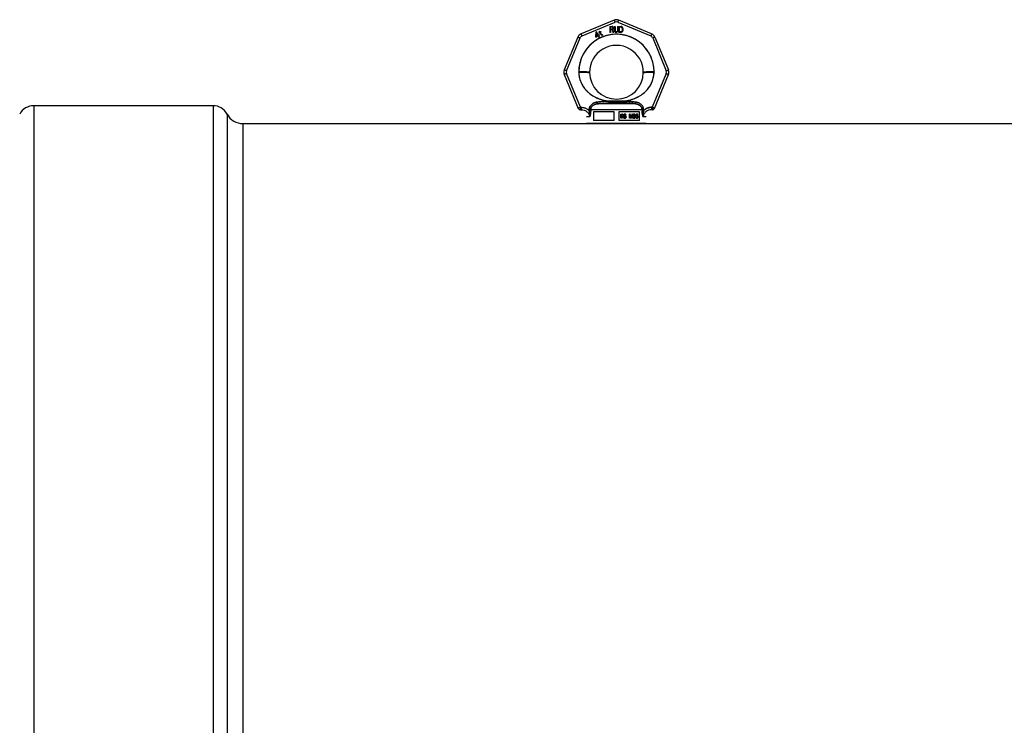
# Model space of a CAD drawing. Header units: millimetres. Extents: x 0 to 420, y 0 to 297.
# Tile 13 of 31: x 102 to 135, y 230 to 253. Entities that reach past the tile are written whole.
import ezdxf

# ---------------------------------------------------------------- set-up
doc = ezdxf.new("R2010")
doc.units = ezdxf.units.MM
doc.header["$LTSCALE"] = 23.1
doc.layers.get('0').update_dxf_attribs({"linetype": 'CONTINUOUS'})
doc.layers.add('001-M31079-X02', color=7, linetype='CONTINUOUS')
doc.layers.add('AXES_REF', color=7, linetype='CONTINUOUS')

msp = doc.modelspace()

# ---------------------------------------------------------------- linework, layer by layer
at = {"color": 7, "linetype": 'Continuous'}
msp.add_line((122.142, 249.785), (122.582, 249.785), dxfattribs=at)
at = {"layer": '001-M31079-X02', "color": 9, "linetype": 'Continuous'}
for p, q in [((122.285, 253.249), (121.183, 252.792)), ((121.213, 252.721), (122.316, 253.177)), ((122.407, 253.177), (123.51, 252.721)), ((123.54, 252.792), (122.438, 253.249)), ((121.075, 252.684), (120.618, 251.582)), ((120.692, 251.554), (121.149, 252.656)), ((123.575, 252.656), (124.031, 251.554)), ((123.648, 252.684), (124.105, 251.582)), ((120.618, 251.429), (121.087, 250.297)), ((121.16, 250.333), (120.692, 251.462)), ((121.102, 251.503), (121.102, 251.517)), ((124.031, 251.462), (123.563, 250.333)), ((123.622, 251.517), (123.621, 251.503)), ((123.636, 250.297), (124.105, 251.429)), ((121.718, 250.445), (121.71, 250.503)), ((123.005, 250.445), (121.718, 250.445)), ((122.1, 250.542), (122.105, 250.485)), ((122.1, 250.542), (122.105, 250.485)), ((122.619, 250.485), (122.623, 250.542)), ((122.623, 250.542), (122.619, 250.485)), ((123.013, 250.503), (123.005, 250.445)), ((123.005, 250.445), (123.013, 250.503)), ((121.16, 250.333), (121.16, 250.25)), ((121.187, 250.333), (121.16, 250.333)), ((121.187, 250.25), (121.16, 250.25)), ((121.187, 250.333), (121.187, 250.25)), ((121.449, 250.246), (121.45, 250.22)), ((123.222, 250.248), (121.501, 250.248)), ((123.273, 250.22), (123.274, 250.246)), ((123.536, 250.333), (123.536, 250.25)), ((123.563, 250.333), (123.536, 250.333)), ((123.563, 250.25), (123.536, 250.25)), ((123.563, 250.333), (123.563, 250.25)), ((121.465, 250.01), (121.362, 250.01)), ((123.362, 250.01), (123.258, 250.01))]:
    msp.add_line(p, q, dxfattribs=at)
at = {"layer": '001-M31079-X02', "color": 7, "linetype": 'Continuous'}
for p, q in [((121.674, 252.844), (121.663, 252.705)), ((121.692, 252.854), (121.674, 252.844)), ((121.683, 252.716), (121.691, 252.815)), ((121.691, 252.815), (121.732, 252.745)), ((121.749, 252.755), (121.692, 252.854)), ((121.778, 252.771), (121.749, 252.755)), ((121.791, 252.749), (121.762, 252.732)), ((121.799, 252.842), (121.776, 252.829)), ((121.776, 252.829), (121.784, 252.814)), ((121.791, 252.749), (121.778, 252.771)), ((121.796, 252.88), (121.782, 252.872)), ((121.782, 252.872), (121.799, 252.842)), ((121.807, 252.827), (121.784, 252.814)), ((121.813, 252.85), (121.796, 252.88)), ((121.807, 252.827), (121.85, 252.754)), ((121.845, 252.869), (121.813, 252.85)), ((121.822, 252.836), (121.853, 252.854)), ((121.86, 252.769), (121.822, 252.836)), ((121.845, 252.869), (121.853, 252.854)), ((121.85, 252.754), (121.864, 252.742)), ((121.86, 252.769), (121.869, 252.76)), ((121.882, 252.758), (121.869, 252.76)), ((121.899, 252.762), (121.882, 252.758)), ((121.907, 252.748), (121.888, 252.741)), ((121.899, 252.762), (121.907, 252.748)), ((122.143, 253.037), (122.143, 252.837)), ((122.143, 253.037), (122.223, 253.037)), ((122.163, 252.837), (122.143, 252.837)), ((122.163, 252.926), (122.163, 252.837)), ((122.22, 252.926), (122.163, 252.926)), ((122.22, 252.926), (122.246, 252.837)), ((122.24, 253.033), (122.223, 253.037)), ((122.24, 253.033), (122.253, 253.02)), ((122.253, 252.943), (122.24, 252.935)), ((122.27, 252.837), (122.24, 252.935)), ((122.27, 252.837), (122.246, 252.837)), ((122.253, 253.02), (122.263, 253.003)), ((122.263, 252.96), (122.253, 252.943)), ((122.263, 253.003), (122.266, 252.99)), ((122.266, 252.973), (122.263, 252.96)), ((122.266, 252.99), (122.266, 252.973)), ((122.296, 253.037), (122.296, 252.905)), ((122.296, 253.037), (122.316, 253.037)), ((122.296, 252.905), (122.3, 252.884)), ((122.3, 252.884), (122.306, 252.867)), ((122.306, 252.867), (122.32, 252.85)), ((122.316, 253.037), (122.316, 252.905)), ((122.316, 252.905), (122.32, 252.888)), ((122.32, 252.888), (122.326, 252.875)), ((122.32, 252.85), (122.333, 252.841)), ((122.326, 252.875), (122.336, 252.867)), ((122.35, 252.837), (122.333, 252.841)), ((122.35, 252.862), (122.336, 252.867)), ((122.35, 252.862), (122.363, 252.862)), ((122.363, 252.837), (122.35, 252.837)), ((122.376, 252.867), (122.363, 252.862)), ((122.38, 252.841), (122.363, 252.837)), ((122.386, 252.875), (122.376, 252.867)), ((122.393, 252.85), (122.38, 252.841)), ((122.393, 252.888), (122.386, 252.875)), ((122.396, 252.905), (122.393, 252.888)), ((122.406, 252.867), (122.393, 252.85)), ((122.396, 253.037), (122.396, 252.905)), ((122.396, 253.037), (122.416, 253.037)), ((122.413, 252.884), (122.406, 252.867)), ((122.413, 252.884), (122.416, 252.905)), ((122.416, 253.037), (122.416, 252.905)), ((122.443, 253.037), (122.443, 252.837)), ((122.443, 253.037), (122.523, 253.037)), ((122.523, 252.837), (122.443, 252.837)), ((122.54, 253.033), (122.523, 253.037)), ((122.54, 252.841), (122.523, 252.837)), ((122.54, 253.033), (122.553, 253.024)), ((122.553, 252.85), (122.54, 252.841)), ((122.553, 253.024), (122.566, 253.007)), ((122.566, 252.867), (122.553, 252.85)), ((122.566, 253.007), (122.573, 252.99)), ((122.573, 252.884), (122.566, 252.867)), ((122.576, 252.969), (122.573, 252.99)), ((122.573, 252.884), (122.576, 252.905)), ((122.576, 252.969), (122.576, 252.905)), ((121.663, 252.705), (121.675, 252.682)), ((121.675, 252.682), (121.745, 252.722)), ((121.732, 252.745), (121.683, 252.716)), ((121.745, 252.722), (121.772, 252.674)), ((121.792, 252.681), (121.762, 252.732)), ((121.772, 252.674), (121.792, 252.674)), ((121.864, 252.742), (121.877, 252.74)), ((121.877, 252.74), (121.888, 252.741)), ((121.102, 251.517), (121.102, 251.503)), ((123.621, 251.503), (123.622, 251.517)), ((121.45, 250.246), (121.45, 250.22)), ((123.274, 250.246), (123.273, 250.22))]:
    msp.add_line(p, q, dxfattribs=at)
at = {"layer": '001-M31079-X02', "color": 6, "linetype": 'Continuous'}
for p, q in [((122.163, 252.952), (122.163, 253.016)), ((122.226, 253.016), (122.163, 253.016)), ((122.226, 252.952), (122.163, 252.952)), ((122.226, 253.016), (122.236, 253.011)), ((122.236, 252.956), (122.226, 252.952)), ((122.236, 253.011), (122.243, 253.003)), ((122.243, 252.965), (122.236, 252.956)), ((122.243, 253.003), (122.246, 252.99)), ((122.246, 252.977), (122.243, 252.965)), ((122.246, 252.99), (122.246, 252.977)), ((122.463, 252.862), (122.463, 253.011)), ((122.523, 253.011), (122.463, 253.011)), ((122.523, 252.862), (122.463, 252.862)), ((122.523, 253.011), (122.536, 253.007)), ((122.536, 252.867), (122.523, 252.862)), ((122.536, 253.007), (122.546, 252.999)), ((122.546, 252.875), (122.536, 252.867)), ((122.546, 252.999), (122.553, 252.986)), ((122.553, 252.888), (122.546, 252.875)), ((122.553, 252.986), (122.556, 252.969)), ((122.556, 252.905), (122.553, 252.888)), ((122.556, 252.969), (122.556, 252.905)), ((121.501, 250.248), (121.502, 250.222)), ((121.591, 250.185), (121.591, 249.885)), ((122.282, 250.185), (121.591, 250.185)), ((122.282, 249.885), (122.282, 250.185)), ((122.442, 250.185), (122.442, 249.885)), ((123.132, 250.185), (122.442, 250.185)), ((123.132, 249.885), (123.132, 250.185)), ((123.222, 250.248), (123.222, 250.222)), ((123.362, 249.785), (121.362, 249.785)), ((122.282, 249.885), (121.591, 249.885)), ((123.132, 249.885), (122.442, 249.885)), ((122.512, 249.966), (122.512, 250.106)), ((122.512, 250.106), (122.567, 250.106)), ((122.529, 249.966), (122.512, 249.966)), ((122.517, 249.966), (122.517, 250.106)), ((122.525, 250.091), (122.525, 250.047)), ((122.569, 250.091), (122.525, 250.091)), ((122.525, 250.047), (122.569, 250.047)), ((122.525, 250.029), (122.525, 249.966)), ((122.565, 250.029), (122.525, 250.029)), ((122.529, 250.047), (122.529, 250.091)), ((122.529, 250.029), (122.529, 249.966)), ((122.56, 250.029), (122.576, 249.966)), ((122.572, 250.103), (122.562, 250.106)), ((122.564, 250.091), (122.57, 250.088)), ((122.57, 250.05), (122.564, 250.047)), ((122.565, 250.029), (122.581, 249.966)), ((122.577, 250.103), (122.567, 250.106)), ((122.569, 250.091), (122.575, 250.088)), ((122.575, 250.05), (122.569, 250.047)), ((122.57, 250.088), (122.574, 250.082)), ((122.575, 250.088), (122.57, 250.088)), ((122.574, 250.056), (122.57, 250.05)), ((122.575, 250.05), (122.57, 250.05)), ((122.581, 250.094), (122.572, 250.103)), ((122.577, 250.103), (122.572, 250.103)), ((122.572, 250.035), (122.581, 250.041)), ((122.591, 249.966), (122.572, 250.035)), ((122.577, 250.035), (122.572, 250.035)), ((122.574, 250.082), (122.576, 250.074)), ((122.579, 250.082), (122.574, 250.082)), ((122.576, 250.065), (122.574, 250.056)), ((122.579, 250.056), (122.574, 250.056)), ((122.575, 250.088), (122.579, 250.082)), ((122.579, 250.056), (122.575, 250.05)), ((122.576, 250.065), (122.576, 250.074)), ((122.581, 250.074), (122.576, 250.074)), ((122.581, 250.065), (122.576, 250.065)), ((122.596, 249.966), (122.576, 249.966)), ((122.585, 250.094), (122.577, 250.103)), ((122.577, 250.035), (122.585, 250.041)), ((122.596, 249.966), (122.577, 250.035)), ((122.579, 250.082), (122.581, 250.074)), ((122.581, 250.065), (122.579, 250.056)), ((122.587, 250.082), (122.581, 250.094)), ((122.585, 250.094), (122.581, 250.094)), ((122.581, 250.074), (122.581, 250.065)), ((122.581, 250.041), (122.587, 250.053)), ((122.585, 250.041), (122.581, 250.041)), ((122.591, 250.082), (122.585, 250.094)), ((122.585, 250.041), (122.591, 250.053)), ((122.589, 250.074), (122.587, 250.082)), ((122.591, 250.082), (122.587, 250.082)), ((122.587, 250.053), (122.589, 250.062)), ((122.591, 250.053), (122.587, 250.053)), ((122.589, 250.074), (122.589, 250.062)), ((122.594, 250.074), (122.589, 250.074)), ((122.594, 250.062), (122.589, 250.062)), ((122.594, 250.074), (122.591, 250.082)), ((122.591, 250.053), (122.594, 250.062)), ((122.594, 250.074), (122.594, 250.062)), ((122.608, 250.005), (122.61, 249.993)), ((122.625, 250.005), (122.608, 250.005)), ((122.61, 249.993), (122.616, 249.978)), ((122.614, 249.993), (122.61, 249.993)), ((122.612, 250.005), (122.614, 249.993)), ((122.616, 250.085), (122.614, 250.074)), ((122.614, 250.062), (122.614, 250.074)), ((122.618, 250.074), (122.614, 250.074)), ((122.614, 250.062), (122.616, 250.05)), ((122.618, 250.062), (122.614, 250.062)), ((122.614, 249.993), (122.62, 249.978)), ((122.624, 250.097), (122.616, 250.085)), ((122.62, 250.085), (122.616, 250.085)), ((122.616, 250.05), (122.624, 250.038)), ((122.62, 250.05), (122.616, 250.05)), ((122.616, 249.978), (122.626, 249.969)), ((122.62, 249.978), (122.616, 249.978)), ((122.62, 250.085), (122.618, 250.074)), ((122.618, 250.074), (122.618, 250.062)), ((122.618, 250.062), (122.62, 250.05)), ((122.629, 250.097), (122.62, 250.085)), ((122.62, 250.05), (122.629, 250.038)), ((122.622, 249.996), (122.62, 250.005)), ((122.62, 249.978), (122.631, 249.969)), ((122.628, 249.987), (122.622, 249.996)), ((122.627, 249.996), (122.622, 249.996)), ((122.632, 250.103), (122.624, 250.097)), ((122.629, 250.097), (122.624, 250.097)), ((122.624, 250.038), (122.632, 250.032)), ((122.629, 250.038), (122.624, 250.038)), ((122.627, 249.996), (122.625, 250.005)), ((122.626, 250.071), (122.628, 250.079)), ((122.626, 250.071), (122.626, 250.065)), ((122.631, 250.071), (122.626, 250.071)), ((122.628, 250.056), (122.626, 250.065)), ((122.631, 250.065), (122.626, 250.065)), ((122.626, 249.969), (122.637, 249.966)), ((122.631, 249.969), (122.626, 249.969)), ((122.633, 249.987), (122.627, 249.996)), ((122.628, 250.079), (122.634, 250.085)), ((122.633, 250.079), (122.628, 250.079)), ((122.634, 250.05), (122.628, 250.056)), ((122.633, 250.056), (122.628, 250.056)), ((122.637, 249.984), (122.628, 249.987)), ((122.633, 249.987), (122.628, 249.987)), ((122.637, 250.103), (122.629, 250.097)), ((122.629, 250.038), (122.637, 250.032)), ((122.631, 250.071), (122.633, 250.079)), ((122.631, 250.065), (122.631, 250.071)), ((122.633, 250.056), (122.631, 250.065)), ((122.631, 249.969), (122.641, 249.966)), ((122.641, 250.106), (122.632, 250.103)), ((122.637, 250.103), (122.632, 250.103)), ((122.632, 250.032), (122.641, 250.029)), ((122.637, 250.032), (122.632, 250.032)), ((122.633, 250.079), (122.639, 250.085)), ((122.639, 250.05), (122.633, 250.056)), ((122.641, 249.984), (122.633, 249.987)), ((122.634, 250.085), (122.641, 250.088)), ((122.639, 250.085), (122.634, 250.085)), ((122.641, 250.047), (122.634, 250.05)), ((122.639, 250.05), (122.634, 250.05)), ((122.645, 250.106), (122.637, 250.103)), ((122.637, 250.032), (122.645, 250.029)), ((122.658, 249.984), (122.637, 249.984)), ((122.658, 249.966), (122.637, 249.966)), ((122.639, 250.085), (122.645, 250.088)), ((122.645, 250.047), (122.639, 250.05)), ((122.656, 250.106), (122.641, 250.106)), ((122.658, 250.088), (122.641, 250.088)), ((122.658, 250.047), (122.641, 250.047)), ((122.658, 250.029), (122.641, 250.029)), ((122.661, 250.103), (122.651, 250.106)), ((122.653, 250.088), (122.659, 250.085)), ((122.663, 250.044), (122.653, 250.047)), ((122.653, 250.029), (122.661, 250.026)), ((122.661, 249.987), (122.653, 249.984)), ((122.653, 249.966), (122.663, 249.969)), ((122.666, 250.103), (122.656, 250.106)), ((122.658, 250.088), (122.664, 250.085)), ((122.668, 250.044), (122.658, 250.047)), ((122.658, 250.029), (122.666, 250.026)), ((122.666, 249.987), (122.658, 249.984)), ((122.658, 249.966), (122.668, 249.969)), ((122.659, 250.085), (122.663, 250.079)), ((122.664, 250.085), (122.659, 250.085)), ((122.67, 250.094), (122.661, 250.103)), ((122.666, 250.103), (122.661, 250.103)), ((122.661, 250.026), (122.668, 250.02)), ((122.666, 250.026), (122.661, 250.026)), ((122.668, 249.993), (122.661, 249.987)), ((122.666, 249.987), (122.661, 249.987)), ((122.663, 250.079), (122.665, 250.074)), ((122.668, 250.079), (122.663, 250.079)), ((122.672, 250.038), (122.663, 250.044)), ((122.668, 250.044), (122.663, 250.044)), ((122.663, 249.969), (122.672, 249.975)), ((122.668, 249.969), (122.663, 249.969)), ((122.664, 250.085), (122.668, 250.079)), ((122.665, 250.074), (122.683, 250.074)), ((122.674, 250.094), (122.666, 250.103)), ((122.666, 250.026), (122.672, 250.02)), ((122.672, 249.993), (122.666, 249.987)), ((122.668, 250.079), (122.67, 250.074)), ((122.676, 250.038), (122.668, 250.044)), ((122.668, 250.02), (122.672, 250.011)), ((122.672, 250.02), (122.668, 250.02)), ((122.672, 250.002), (122.668, 249.993)), ((122.672, 249.993), (122.668, 249.993)), ((122.668, 249.969), (122.676, 249.975)), ((122.676, 250.082), (122.67, 250.094)), ((122.674, 250.094), (122.67, 250.094)), ((122.68, 250.026), (122.672, 250.038)), ((122.676, 250.038), (122.672, 250.038)), ((122.672, 250.02), (122.676, 250.011)), ((122.672, 250.002), (122.672, 250.011)), ((122.676, 250.011), (122.672, 250.011)), ((122.676, 250.002), (122.672, 249.993)), ((122.676, 250.002), (122.672, 250.002)), ((122.672, 249.975), (122.68, 249.987)), ((122.676, 249.975), (122.672, 249.975)), ((122.68, 250.082), (122.674, 250.094)), ((122.678, 250.074), (122.676, 250.082)), ((122.68, 250.082), (122.676, 250.082)), ((122.685, 250.026), (122.676, 250.038)), ((122.676, 250.011), (122.676, 250.002)), ((122.676, 249.975), (122.685, 249.987)), ((122.683, 250.074), (122.68, 250.082)), ((122.684, 250.014), (122.68, 250.026)), ((122.685, 250.026), (122.68, 250.026)), ((122.68, 249.987), (122.684, 249.999)), ((122.685, 249.987), (122.68, 249.987)), ((122.684, 250.014), (122.684, 249.999)), ((122.689, 250.014), (122.684, 250.014)), ((122.689, 249.999), (122.684, 249.999)), ((122.689, 250.014), (122.685, 250.026)), ((122.685, 249.987), (122.689, 249.999)), ((122.689, 249.999), (122.689, 250.014)), ((122.8, 249.966), (122.8, 250.106)), ((122.823, 250.106), (122.8, 250.106)), ((122.817, 249.966), (122.8, 249.966)), ((122.805, 250.106), (122.805, 249.966)), ((122.812, 250.077), (122.812, 249.966)), ((122.812, 250.077), (122.841, 249.966)), ((122.817, 250.077), (122.812, 250.077)), ((122.817, 249.966), (122.817, 250.077)), ((122.817, 250.077), (122.846, 249.966)), ((122.85, 249.981), (122.819, 250.106)), ((122.854, 249.981), (122.823, 250.106)), ((122.863, 249.966), (122.841, 249.966)), ((122.881, 250.106), (122.85, 249.981)), ((122.854, 249.981), (122.85, 249.981)), ((122.885, 250.106), (122.854, 249.981)), ((122.858, 249.966), (122.887, 250.077)), ((122.863, 249.966), (122.892, 250.077)), ((122.904, 250.106), (122.881, 250.106)), ((122.887, 249.966), (122.887, 250.077)), ((122.892, 250.077), (122.887, 250.077)), ((122.904, 249.966), (122.887, 249.966)), ((122.892, 250.077), (122.892, 249.966)), ((122.899, 250.106), (122.899, 249.966)), ((122.904, 249.966), (122.904, 250.106)), ((122.916, 249.999), (122.918, 249.99)), ((122.931, 249.999), (122.916, 249.999)), ((122.92, 250.085), (122.918, 250.074)), ((122.933, 250.074), (122.918, 250.074)), ((122.918, 249.99), (122.922, 249.981)), ((122.923, 249.99), (122.918, 249.99)), ((122.928, 250.097), (122.92, 250.085)), ((122.925, 250.085), (122.92, 250.085)), ((122.921, 249.999), (122.923, 249.99)), ((122.922, 249.981), (122.928, 249.975)), ((122.927, 249.981), (122.922, 249.981)), ((122.925, 250.085), (122.923, 250.074)), ((122.923, 249.99), (122.927, 249.981)), ((122.933, 250.097), (122.925, 250.085)), ((122.928, 249.993), (122.926, 249.999)), ((122.927, 249.981), (122.933, 249.975)), ((122.937, 250.103), (122.928, 250.097)), ((122.933, 250.097), (122.928, 250.097)), ((122.928, 250.074), (122.932, 250.082)), ((122.932, 249.987), (122.928, 249.993)), ((122.933, 249.993), (122.928, 249.993)), ((122.928, 249.975), (122.937, 249.969)), ((122.933, 249.975), (122.928, 249.975)), ((122.933, 249.993), (122.931, 249.999)), ((122.932, 250.082), (122.939, 250.088)), ((122.937, 250.082), (122.932, 250.082)), ((122.937, 249.984), (122.932, 249.987)), ((122.937, 249.987), (122.932, 249.987)), ((122.941, 250.103), (122.933, 250.097)), ((122.933, 250.074), (122.937, 250.082)), ((122.937, 249.987), (122.933, 249.993)), ((122.933, 249.975), (122.941, 249.969)), ((122.951, 250.106), (122.937, 250.103)), ((122.941, 250.103), (122.937, 250.103)), ((122.937, 250.082), (122.943, 250.088)), ((122.941, 249.984), (122.937, 249.987)), ((122.947, 249.981), (122.937, 249.984)), ((122.941, 249.984), (122.937, 249.984)), ((122.937, 249.969), (122.945, 249.966)), ((122.941, 249.969), (122.937, 249.969)), ((122.939, 250.088), (122.949, 250.091)), ((122.943, 250.088), (122.939, 250.088)), ((122.956, 250.106), (122.941, 250.103)), ((122.952, 249.981), (122.941, 249.984)), ((122.941, 249.969), (122.95, 249.966)), ((122.943, 250.088), (122.954, 250.091)), ((122.966, 249.966), (122.945, 249.966)), ((122.964, 249.981), (122.947, 249.981)), ((122.962, 250.091), (122.949, 250.091)), ((122.949, 250.032), (122.949, 250.044)), ((122.962, 250.044), (122.949, 250.044)), ((122.962, 250.032), (122.949, 250.032)), ((122.96, 250.106), (122.951, 250.106)), ((122.954, 250.044), (122.954, 250.032)), ((122.97, 250.103), (122.955, 250.106)), ((122.957, 250.091), (122.968, 250.088)), ((122.97, 250.05), (122.957, 250.044)), ((122.957, 250.032), (122.97, 250.029)), ((122.97, 249.984), (122.959, 249.981)), ((122.974, 250.103), (122.96, 250.106)), ((122.961, 249.966), (122.97, 249.969)), ((122.962, 250.091), (122.972, 250.088)), ((122.974, 250.05), (122.962, 250.044)), ((122.962, 250.032), (122.974, 250.029)), ((122.974, 249.984), (122.964, 249.981)), ((122.966, 249.966), (122.974, 249.969)), ((122.968, 250.088), (122.974, 250.082)), ((122.972, 250.088), (122.968, 250.088)), ((122.978, 250.097), (122.97, 250.103)), ((122.974, 250.103), (122.97, 250.103)), ((122.974, 250.056), (122.97, 250.05)), ((122.974, 250.05), (122.97, 250.05)), ((122.97, 250.029), (122.976, 250.023)), ((122.974, 250.029), (122.97, 250.029)), ((122.974, 249.987), (122.97, 249.984)), ((122.974, 249.984), (122.97, 249.984)), ((122.97, 249.969), (122.978, 249.975)), ((122.974, 249.969), (122.97, 249.969)), ((122.972, 250.088), (122.978, 250.082)), ((122.983, 250.097), (122.974, 250.103)), ((122.974, 250.082), (122.978, 250.074)), ((122.978, 250.082), (122.974, 250.082)), ((122.978, 250.068), (122.974, 250.056)), ((122.978, 250.056), (122.974, 250.05)), ((122.978, 250.056), (122.974, 250.056)), ((122.974, 250.038), (122.982, 250.047)), ((122.984, 250.032), (122.974, 250.038)), ((122.978, 250.038), (122.974, 250.038)), ((122.974, 250.029), (122.981, 250.023)), ((122.978, 249.993), (122.974, 249.987)), ((122.978, 249.987), (122.974, 249.984)), ((122.978, 249.987), (122.974, 249.987)), ((122.974, 249.969), (122.983, 249.975)), ((122.976, 250.023), (122.98, 250.011)), ((122.981, 250.023), (122.976, 250.023)), ((122.986, 250.085), (122.978, 250.097)), ((122.983, 250.097), (122.978, 250.097)), ((122.978, 250.082), (122.983, 250.074)), ((122.978, 250.068), (122.978, 250.074)), ((122.983, 250.074), (122.978, 250.074)), ((122.983, 250.068), (122.978, 250.056)), ((122.983, 250.068), (122.978, 250.068)), ((122.978, 250.038), (122.987, 250.047)), ((122.989, 250.032), (122.978, 250.038)), ((122.98, 249.999), (122.978, 249.993)), ((122.983, 249.993), (122.978, 249.987)), ((122.983, 249.993), (122.978, 249.993)), ((122.978, 249.975), (122.984, 249.981)), ((122.983, 249.975), (122.978, 249.975)), ((122.98, 249.999), (122.98, 250.011)), ((122.985, 250.011), (122.98, 250.011)), ((122.985, 249.999), (122.98, 249.999)), ((122.981, 250.023), (122.985, 250.011)), ((122.982, 250.047), (122.986, 250.056)), ((122.987, 250.047), (122.982, 250.047)), ((122.991, 250.085), (122.983, 250.097)), ((122.983, 250.074), (122.983, 250.068)), ((122.985, 249.999), (122.983, 249.993)), ((122.983, 249.975), (122.989, 249.981)), ((122.988, 250.023), (122.984, 250.032)), ((122.989, 250.032), (122.984, 250.032)), ((122.984, 249.981), (122.988, 249.99)), ((122.989, 249.981), (122.984, 249.981)), ((122.985, 250.011), (122.985, 249.999)), ((122.988, 250.074), (122.986, 250.085)), ((122.991, 250.085), (122.986, 250.085)), ((122.986, 250.056), (122.988, 250.068)), ((122.991, 250.056), (122.986, 250.056)), ((122.987, 250.047), (122.991, 250.056)), ((122.988, 250.074), (122.988, 250.068)), ((122.993, 250.074), (122.988, 250.074)), ((122.993, 250.068), (122.988, 250.068)), ((122.99, 250.011), (122.988, 250.023)), ((122.993, 250.023), (122.988, 250.023)), ((122.988, 249.99), (122.99, 249.999)), ((122.988, 249.99), (122.993, 249.99)), ((122.993, 250.023), (122.989, 250.032)), ((122.989, 249.981), (122.993, 249.99)), ((122.99, 250.011), (122.99, 249.999)), ((122.995, 250.011), (122.99, 250.011)), ((122.995, 249.999), (122.99, 249.999)), ((122.993, 250.074), (122.991, 250.085)), ((122.991, 250.056), (122.993, 250.068)), ((122.993, 250.068), (122.993, 250.074)), ((122.995, 250.011), (122.993, 250.023)), ((122.993, 249.99), (122.995, 249.999)), ((122.995, 249.999), (122.995, 250.011)), ((123.009, 250.068), (123.007, 250.047)), ((123.007, 250.026), (123.007, 250.047)), ((123.012, 250.047), (123.007, 250.047)), ((123.007, 250.026), (123.009, 250.005)), ((123.012, 250.026), (123.007, 250.026)), ((123.013, 250.082), (123.009, 250.068)), ((123.014, 250.068), (123.009, 250.068)), ((123.009, 250.005), (123.013, 249.99)), ((123.014, 250.005), (123.009, 250.005)), ((123.014, 250.068), (123.012, 250.047)), ((123.012, 250.047), (123.012, 250.026)), ((123.012, 250.026), (123.014, 250.005)), ((123.019, 250.094), (123.013, 250.082)), ((123.018, 250.082), (123.013, 250.082)), ((123.013, 249.99), (123.019, 249.978)), ((123.018, 249.99), (123.013, 249.99)), ((123.018, 250.082), (123.014, 250.068)), ((123.014, 250.005), (123.018, 249.99)), ((123.017, 250.047), (123.019, 250.065)), ((123.03, 250.053), (123.017, 250.041)), ((123.017, 250.047), (123.017, 250.041)), ((123.022, 250.047), (123.017, 250.047)), ((123.022, 250.041), (123.017, 250.041)), ((123.024, 250.094), (123.018, 250.082)), ((123.018, 249.99), (123.024, 249.978)), ((123.03, 250.103), (123.019, 250.094)), ((123.024, 250.094), (123.019, 250.094)), ((123.019, 250.065), (123.021, 250.074)), ((123.024, 250.065), (123.019, 250.065)), ((123.019, 250.017), (123.021, 250.026)), ((123.019, 250.017), (123.019, 250.008)), ((123.024, 250.017), (123.019, 250.017)), ((123.021, 249.999), (123.019, 250.008)), ((123.024, 250.008), (123.019, 250.008)), ((123.019, 249.978), (123.03, 249.969)), ((123.024, 249.978), (123.019, 249.978)), ((123.021, 250.074), (123.026, 250.082)), ((123.026, 250.074), (123.021, 250.074)), ((123.021, 250.026), (123.026, 250.032)), ((123.026, 250.026), (123.021, 250.026)), ((123.026, 249.99), (123.021, 249.999)), ((123.026, 249.999), (123.021, 249.999)), ((123.022, 250.047), (123.024, 250.065)), ((123.034, 250.053), (123.022, 250.041)), ((123.022, 250.041), (123.022, 250.047)), ((123.034, 250.103), (123.024, 250.094)), ((123.024, 250.065), (123.026, 250.074)), ((123.024, 250.017), (123.026, 250.026)), ((123.024, 250.008), (123.024, 250.017)), ((123.026, 249.999), (123.024, 250.008)), ((123.024, 249.978), (123.034, 249.969)), ((123.026, 250.082), (123.032, 250.088)), ((123.026, 250.074), (123.03, 250.082)), ((123.03, 250.082), (123.026, 250.082)), ((123.026, 250.032), (123.032, 250.038)), ((123.026, 250.026), (123.03, 250.032)), ((123.03, 250.032), (123.026, 250.032)), ((123.03, 249.99), (123.026, 249.999)), ((123.032, 249.984), (123.026, 249.99)), ((123.03, 249.99), (123.026, 249.99)), ((123.04, 250.106), (123.03, 250.103)), ((123.034, 250.103), (123.03, 250.103)), ((123.03, 250.082), (123.036, 250.088)), ((123.04, 250.056), (123.03, 250.053)), ((123.034, 250.053), (123.03, 250.053)), ((123.03, 250.032), (123.036, 250.038)), ((123.036, 249.984), (123.03, 249.99)), ((123.03, 249.969), (123.04, 249.966)), ((123.034, 249.969), (123.03, 249.969)), ((123.032, 250.088), (123.038, 250.091)), ((123.036, 250.088), (123.032, 250.088)), ((123.032, 250.038), (123.038, 250.041)), ((123.036, 250.038), (123.032, 250.038)), ((123.038, 249.981), (123.032, 249.984)), ((123.036, 249.984), (123.032, 249.984)), ((123.045, 250.106), (123.034, 250.103)), ((123.045, 250.056), (123.034, 250.053)), ((123.034, 249.969), (123.045, 249.966)), ((123.036, 250.088), (123.043, 250.091)), ((123.036, 250.038), (123.043, 250.041)), ((123.043, 249.981), (123.036, 249.984)), ((123.055, 250.091), (123.038, 250.091)), ((123.057, 250.041), (123.038, 250.041)), ((123.057, 249.981), (123.038, 249.981)), ((123.053, 250.106), (123.04, 250.106)), ((123.055, 250.056), (123.04, 250.056)), ((123.055, 249.966), (123.04, 249.966)), ((123.059, 250.103), (123.048, 250.106)), ((123.05, 250.091), (123.057, 250.088)), ((123.061, 250.053), (123.05, 250.056)), ((123.05, 249.966), (123.061, 249.969)), ((123.063, 250.103), (123.053, 250.106)), ((123.053, 250.041), (123.059, 250.038)), ((123.059, 249.984), (123.053, 249.981)), ((123.055, 250.091), (123.061, 250.088)), ((123.065, 250.053), (123.055, 250.056)), ((123.055, 249.966), (123.065, 249.969)), ((123.057, 250.088), (123.063, 250.082)), ((123.061, 250.088), (123.057, 250.088)), ((123.057, 250.041), (123.063, 250.038)), ((123.063, 249.984), (123.057, 249.981)), ((123.069, 250.094), (123.059, 250.103)), ((123.063, 250.103), (123.059, 250.103)), ((123.059, 250.038), (123.065, 250.032)), ((123.063, 250.038), (123.059, 250.038)), ((123.065, 249.99), (123.059, 249.984)), ((123.063, 249.984), (123.059, 249.984)), ((123.061, 250.088), (123.067, 250.082)), ((123.071, 250.044), (123.061, 250.053)), ((123.065, 250.053), (123.061, 250.053)), ((123.061, 249.969), (123.071, 249.978)), ((123.065, 249.969), (123.061, 249.969)), ((123.074, 250.094), (123.063, 250.103)), ((123.063, 250.082), (123.067, 250.074)), ((123.067, 250.082), (123.063, 250.082)), ((123.063, 250.038), (123.07, 250.032)), ((123.07, 249.99), (123.063, 249.984)), ((123.076, 250.044), (123.065, 250.053)), ((123.065, 250.032), (123.069, 250.026)), ((123.07, 250.032), (123.065, 250.032)), ((123.069, 249.999), (123.065, 249.99)), ((123.07, 249.99), (123.065, 249.99)), ((123.065, 249.969), (123.076, 249.978)), ((123.067, 250.082), (123.072, 250.074)), ((123.082, 250.074), (123.067, 250.074)), ((123.075, 250.082), (123.069, 250.094)), ((123.074, 250.094), (123.069, 250.094)), ((123.069, 250.026), (123.071, 250.017)), ((123.074, 250.026), (123.069, 250.026)), ((123.071, 250.008), (123.069, 249.999)), ((123.074, 249.999), (123.069, 249.999)), ((123.07, 250.032), (123.074, 250.026)), ((123.074, 249.999), (123.07, 249.99)), ((123.077, 250.035), (123.071, 250.044)), ((123.071, 250.044), (123.076, 250.044)), ((123.071, 250.008), (123.071, 250.017)), ((123.071, 250.017), (123.076, 250.017)), ((123.076, 250.008), (123.071, 250.008)), ((123.071, 249.978), (123.077, 249.99)), ((123.076, 249.978), (123.071, 249.978)), ((123.08, 250.082), (123.074, 250.094)), ((123.074, 250.026), (123.076, 250.017)), ((123.076, 250.008), (123.074, 249.999)), ((123.077, 250.074), (123.075, 250.082)), ((123.08, 250.082), (123.075, 250.082)), ((123.082, 250.035), (123.076, 250.044)), ((123.076, 250.017), (123.076, 250.008)), ((123.076, 249.978), (123.082, 249.99)), ((123.081, 250.02), (123.077, 250.035)), ((123.082, 250.035), (123.077, 250.035)), ((123.077, 249.99), (123.081, 250.005)), ((123.082, 249.99), (123.077, 249.99)), ((123.082, 250.074), (123.08, 250.082)), ((123.081, 250.02), (123.081, 250.005)), ((123.086, 250.02), (123.081, 250.02)), ((123.086, 250.005), (123.081, 250.005)), ((123.086, 250.02), (123.082, 250.035)), ((123.082, 249.99), (123.086, 250.005)), ((123.086, 250.005), (123.086, 250.02))]:
    msp.add_line(p, q, dxfattribs=at)
at = {"layer": '001-M31079-X02', "color": 9, "linetype": 'Continuous'}
for centre, radius, start, end in [((122.362, 253.064), 0.2, 67.5, 112.5), ((122.362, 253.067), 0.12, 67.5027, 112.4973), ((121.259, 252.607), 0.2, 112.5, 157.5), ((122.362, 251.517), 1.26, 359.9999, 180.0001), ((123.464, 252.607), 0.2, 22.5, 67.5), ((121.259, 252.61), 0.12, 112.5027, 157.4973), ((123.464, 252.61), 0.12, 22.5027, 67.4973), ((120.803, 251.505), 0.2, 157.5, 202.5), ((120.803, 251.508), 0.12, 157.5027, 202.4973), ((122.362, 251.505), 0.9, 180.6298, 359.3702), ((123.92, 251.508), 0.12, 337.5027, 22.4973), ((123.92, 251.505), 0.2, 337.5, 22.5), ((122.362, 360.793), 110.251, 269.86427, 270.13573), ((121.16, 250.33), 0.08, 202.5, 270), ((123.563, 250.33), 0.08, 270, 337.5)]:
    msp.add_arc(centre, radius, start, end, dxfattribs=at)
at = {"layer": '001-M31079-X02', "color": 6, "linetype": 'Continuous'}
msp.add_arc((122.362, 251.505), 0.9, 359.3702, 180.6298, dxfattribs=at)
at = {"layer": '001-M31079-X02', "color": 7, "linetype": 'Continuous'}
for start, end in [(180.0001, 180.6298), (359.3702, 359.9999)]:
    msp.add_arc((122.362, 251.517), 1.26, start, end, dxfattribs=at)
at = {"layer": '001-M31079-X02', "color": 9, "linetype": 'Continuous'}
for points, knots in [([(122.285, 253.249), (122.286, 253.249), (122.287, 253.243), (122.29, 253.239), (122.293, 253.232), (122.296, 253.223), (122.301, 253.213), (122.305, 253.202), (122.31, 253.19), (122.314, 253.182), (122.316, 253.177)], [0, 0, 0, 0, 0.059983, 0.133152, 0.232556, 0.355295, 0.497786, 0.655866, 0.824917, 1, 1, 1, 1]), ([(122.407, 253.177), (122.409, 253.182), (122.413, 253.19), (122.418, 253.202), (122.422, 253.213), (122.427, 253.223), (122.43, 253.232), (122.433, 253.239), (122.436, 253.243), (122.437, 253.249), (122.438, 253.249)], [0, 0, 0, 0, 0.175075, 0.344128, 0.502209, 0.644701, 0.767442, 0.866847, 0.940017, 1, 1, 1, 1]), ([(121.213, 252.721), (121.212, 252.725), (121.208, 252.733), (121.203, 252.745), (121.199, 252.756), (121.194, 252.767), (121.191, 252.775), (121.188, 252.783), (121.185, 252.787), (121.184, 252.793), (121.183, 252.792)], [0, 0, 0, 0, 0.175076, 0.344129, 0.50221, 0.644702, 0.767443, 0.866847, 0.940017, 1, 1, 1, 1]), ([(123.54, 252.792), (123.539, 252.793), (123.538, 252.787), (123.535, 252.783), (123.533, 252.775), (123.529, 252.767), (123.524, 252.756), (123.52, 252.745), (123.515, 252.733), (123.511, 252.725), (123.51, 252.721)], [0, 0, 0, 0, 0.059982, 0.133151, 0.232555, 0.355294, 0.497785, 0.655865, 0.824916, 1, 1, 1, 1]), ([(121.075, 252.684), (121.075, 252.685), (121.08, 252.682), (121.085, 252.681), (121.093, 252.678), (121.102, 252.675), (121.112, 252.671), (121.124, 252.666), (121.136, 252.661), (121.144, 252.658), (121.149, 252.656)], [0, 0, 0, 0, 0.060939, 0.13446, 0.234172, 0.357122, 0.499648, 0.657498, 0.82596, 1, 1, 1, 1]), ([(123.648, 252.684), (123.648, 252.685), (123.643, 252.682), (123.638, 252.681), (123.63, 252.678), (123.621, 252.675), (123.611, 252.671), (123.599, 252.666), (123.587, 252.661), (123.579, 252.658), (123.575, 252.656)], [0, 0, 0, 0, 0.060939, 0.13446, 0.234172, 0.357122, 0.499648, 0.657499, 0.82596, 1, 1, 1, 1]), ([(123.648, 252.684), (123.648, 252.685), (123.643, 252.682), (123.638, 252.681), (123.631, 252.678), (123.622, 252.675), (123.612, 252.671), (123.6, 252.666), (123.587, 252.661), (123.579, 252.658), (123.575, 252.656)], [0, 0, 0, 0, 0.059962, 0.129537, 0.22549, 0.345334, 0.487774, 0.647015, 0.821798, 1, 1, 1, 1]), ([(120.692, 251.462), (120.688, 251.46), (120.679, 251.457), (120.667, 251.451), (120.655, 251.446), (120.645, 251.442), (120.636, 251.438), (120.628, 251.434), (120.624, 251.431), (120.617, 251.43), (120.618, 251.429)], [0, 0, 0, 0, 0.172813, 0.340679, 0.498422, 0.641178, 0.764549, 0.864741, 0.938687, 1, 1, 1, 1]), ([(120.692, 251.554), (120.688, 251.556), (120.679, 251.559), (120.667, 251.564), (120.656, 251.569), (120.645, 251.573), (120.636, 251.576), (120.629, 251.579), (120.624, 251.58), (120.619, 251.583), (120.618, 251.582)], [0, 0, 0, 0, 0.174033, 0.342496, 0.500347, 0.642875, 0.765826, 0.865539, 0.93906, 1, 1, 1, 1]), ([(121.462, 251.505), (121.462, 251.509), (121.449, 251.507), (121.438, 251.51), (121.42, 251.511), (121.399, 251.512), (121.373, 251.513), (121.343, 251.514), (121.309, 251.515), (121.272, 251.516), (121.232, 251.516), (121.19, 251.517), (121.146, 251.517), (121.116, 251.517), (121.102, 251.517)], [0, 0, 0, 0, 0.02982, 0.064811, 0.111629, 0.171497, 0.24316, 0.326315, 0.419777, 0.524502, 0.635428, 0.753215, 0.877723, 1, 1, 1, 1]), ([(121.102, 251.517), (121.116, 251.517), (121.145, 251.517), (121.187, 251.517), (121.227, 251.516), (121.266, 251.516), (121.302, 251.515), (121.335, 251.514), (121.366, 251.513), (121.393, 251.512), (121.416, 251.511), (121.436, 251.51), (121.448, 251.507), (121.462, 251.509), (121.462, 251.505)], [0, 0, 0, 0, 0.119326, 0.238323, 0.350682, 0.456135, 0.557526, 0.651234, 0.73688, 0.812698, 0.878047, 0.929721, 0.967962, 1, 1, 1, 1]), ([(121.462, 251.495), (121.462, 251.496), (121.459, 251.497), (121.455, 251.498), (121.446, 251.499), (121.435, 251.5), (121.42, 251.501), (121.393, 251.502), (121.352, 251.503), (121.296, 251.504), (121.233, 251.504), (121.167, 251.504), (121.123, 251.504), (121.102, 251.503)], [0, 0, 0, 0, 0.005058, 0.018175, 0.04048, 0.072438, 0.114288, 0.165848, 0.296077, 0.455866, 0.634352, 0.819401, 1, 1, 1, 1]), ([(121.102, 251.503), (121.123, 251.504), (121.167, 251.504), (121.233, 251.504), (121.296, 251.504), (121.352, 251.503), (121.393, 251.502), (121.42, 251.501), (121.435, 251.5), (121.446, 251.499), (121.455, 251.498), (121.459, 251.497), (121.462, 251.496), (121.462, 251.495)], [0, 0, 0, 0, 0.180599, 0.365648, 0.544134, 0.703923, 0.834152, 0.885712, 0.927562, 0.95952, 0.981825, 0.994942, 1, 1, 1, 1]), ([(121.102, 251.503), (121.102, 251.438), (121.119, 251.309), (121.187, 251.126), (121.289, 250.962), (121.42, 250.823), (121.573, 250.711), (121.741, 250.627), (121.918, 250.571), (122.039, 250.549), (122.1, 250.542)], [0, 0, 0, 0, 0.128514, 0.256351, 0.383132, 0.508688, 0.633005, 0.756182, 0.878418, 1, 1, 1, 1]), ([(122.623, 250.542), (122.684, 250.549), (122.805, 250.571), (122.982, 250.627), (123.15, 250.711), (123.303, 250.823), (123.434, 250.962), (123.537, 251.126), (123.604, 251.309), (123.621, 251.438), (123.621, 251.503)], [0, 0, 0, 0, 0.121582, 0.243818, 0.366995, 0.491312, 0.616868, 0.743649, 0.871486, 1, 1, 1, 1]), ([(123.622, 251.517), (123.607, 251.517), (123.579, 251.517), (123.536, 251.517), (123.496, 251.516), (123.458, 251.516), (123.421, 251.515), (123.388, 251.514), (123.357, 251.513), (123.33, 251.512), (123.307, 251.511), (123.287, 251.51), (123.275, 251.507), (123.261, 251.509), (123.261, 251.505)], [0, 0, 0, 0, 0.119325, 0.238322, 0.350682, 0.456135, 0.557526, 0.651234, 0.736879, 0.812698, 0.878046, 0.929721, 0.967962, 1, 1, 1, 1]), ([(123.261, 251.505), (123.261, 251.509), (123.274, 251.507), (123.285, 251.51), (123.303, 251.511), (123.324, 251.512), (123.35, 251.513), (123.38, 251.514), (123.414, 251.515), (123.451, 251.516), (123.491, 251.516), (123.533, 251.517), (123.577, 251.517), (123.607, 251.517), (123.622, 251.517)], [0, 0, 0, 0, 0.02982, 0.064811, 0.11163, 0.171497, 0.243161, 0.326316, 0.419778, 0.524502, 0.635429, 0.753216, 0.877724, 1, 1, 1, 1]), ([(123.621, 251.503), (123.6, 251.504), (123.556, 251.504), (123.49, 251.504), (123.427, 251.504), (123.371, 251.503), (123.33, 251.502), (123.303, 251.501), (123.288, 251.5), (123.277, 251.499), (123.268, 251.498), (123.264, 251.497), (123.261, 251.496), (123.261, 251.495)], [0, 0, 0, 0, 0.180599, 0.365648, 0.544134, 0.703923, 0.834152, 0.885712, 0.927562, 0.95952, 0.981825, 0.994942, 1, 1, 1, 1]), ([(123.261, 251.495), (123.261, 251.496), (123.264, 251.497), (123.268, 251.498), (123.277, 251.499), (123.288, 251.5), (123.303, 251.501), (123.33, 251.502), (123.371, 251.503), (123.427, 251.504), (123.49, 251.504), (123.556, 251.504), (123.6, 251.504), (123.621, 251.503)], [0, 0, 0, 0, 0.005058, 0.018175, 0.04048, 0.072438, 0.114288, 0.165848, 0.296077, 0.455866, 0.634352, 0.819401, 1, 1, 1, 1]), ([(124.031, 251.554), (124.035, 251.556), (124.044, 251.559), (124.056, 251.564), (124.067, 251.569), (124.078, 251.573), (124.087, 251.576), (124.094, 251.579), (124.099, 251.58), (124.104, 251.583), (124.105, 251.582)], [0, 0, 0, 0, 0.174042, 0.342505, 0.500355, 0.642882, 0.765831, 0.865542, 0.939062, 1, 1, 1, 1]), ([(124.031, 251.462), (124.035, 251.46), (124.044, 251.457), (124.056, 251.451), (124.068, 251.446), (124.078, 251.442), (124.087, 251.438), (124.095, 251.434), (124.099, 251.431), (124.106, 251.43), (124.105, 251.429)], [0, 0, 0, 0, 0.172803, 0.34067, 0.498414, 0.641172, 0.764544, 0.864738, 0.938685, 1, 1, 1, 1]), ([(121.71, 250.503), (121.696, 250.501), (121.669, 250.496), (121.63, 250.484), (121.594, 250.469), (121.563, 250.451), (121.536, 250.431), (121.512, 250.408), (121.492, 250.384), (121.476, 250.358), (121.464, 250.331), (121.455, 250.303), (121.45, 250.274), (121.449, 250.255), (121.45, 250.246)], [0, 0, 0, 0, 0.107248, 0.208031, 0.302685, 0.392012, 0.476842, 0.557967, 0.636039, 0.71167, 0.785547, 0.858189, 0.929779, 1, 1, 1, 1]), ([(121.718, 250.445), (121.69, 250.442), (121.649, 250.433), (121.599, 250.41), (121.566, 250.387), (121.538, 250.358), (121.516, 250.324), (121.503, 250.287), (121.501, 250.261), (121.501, 250.248)], [0, 0, 0, 0, 0.258475, 0.385509, 0.510919, 0.63479, 0.757331, 0.878888, 1, 1, 1, 1]), ([(121.501, 250.248), (121.501, 250.256), (121.502, 250.271), (121.506, 250.295), (121.514, 250.317), (121.526, 250.339), (121.541, 250.361), (121.56, 250.38), (121.583, 250.399), (121.61, 250.415), (121.641, 250.429), (121.677, 250.439), (121.704, 250.444), (121.718, 250.445)], [0, 0, 0, 0, 0.072409, 0.145604, 0.220113, 0.296824, 0.376761, 0.461023, 0.550828, 0.647625, 0.753119, 0.869489, 1, 1, 1, 1]), ([(122.1, 250.542), (122.059, 250.539), (121.975, 250.532), (121.845, 250.519), (121.756, 250.508), (121.71, 250.503)], [0, 0, 0, 0, 0.313983, 0.64732, 1, 1, 1, 1]), ([(121.718, 250.445), (121.782, 250.453), (121.911, 250.468), (122.04, 250.48), (122.105, 250.485)], [0, 0, 0, 0, 0.500713, 1, 1, 1, 1]), ([(122.623, 250.542), (122.563, 250.542), (122.449, 250.542), (122.274, 250.542), (122.16, 250.542), (122.1, 250.542)], [0, 0, 0, 0, 0.341255, 0.65875, 1, 1, 1, 1]), ([(122.619, 250.485), (122.576, 250.488), (122.49, 250.493), (122.362, 250.496), (122.233, 250.493), (122.147, 250.488), (122.105, 250.485)], [0, 0, 0, 0, 0.250568, 0.5, 0.749432, 1, 1, 1, 1]), ([(123.005, 250.445), (122.941, 250.453), (122.812, 250.468), (122.683, 250.48), (122.619, 250.485)], [0, 0, 0, 0, 0.500713, 1, 1, 1, 1]), ([(123.013, 250.503), (122.967, 250.508), (122.878, 250.519), (122.748, 250.532), (122.664, 250.539), (122.623, 250.542)], [0, 0, 0, 0, 0.35268, 0.686017, 1, 1, 1, 1]), ([(123.222, 250.248), (123.222, 250.256), (123.221, 250.271), (123.217, 250.295), (123.209, 250.317), (123.197, 250.339), (123.182, 250.361), (123.163, 250.38), (123.141, 250.399), (123.114, 250.415), (123.082, 250.429), (123.046, 250.439), (123.019, 250.444), (123.005, 250.445)], [0, 0, 0, 0, 0.072409, 0.145604, 0.220113, 0.296824, 0.376761, 0.461023, 0.550828, 0.647625, 0.753119, 0.869489, 1, 1, 1, 1]), ([(123.005, 250.445), (123.033, 250.442), (123.074, 250.433), (123.124, 250.41), (123.157, 250.387), (123.185, 250.358), (123.207, 250.324), (123.22, 250.287), (123.222, 250.261), (123.222, 250.248)], [0, 0, 0, 0, 0.258475, 0.385509, 0.510919, 0.63479, 0.757331, 0.878888, 1, 1, 1, 1]), ([(123.274, 250.246), (123.274, 250.255), (123.273, 250.274), (123.268, 250.303), (123.259, 250.331), (123.247, 250.358), (123.231, 250.384), (123.211, 250.408), (123.187, 250.431), (123.16, 250.451), (123.129, 250.469), (123.093, 250.484), (123.055, 250.496), (123.027, 250.501), (123.013, 250.503)], [0, 0, 0, 0, 0.070278, 0.141913, 0.214561, 0.288425, 0.364052, 0.442118, 0.52324, 0.608071, 0.697382, 0.792005, 0.892756, 1, 1, 1, 1]), ([(121.16, 250.333), (121.156, 250.331), (121.147, 250.327), (121.135, 250.322), (121.123, 250.317), (121.112, 250.313), (121.104, 250.308), (121.096, 250.305), (121.091, 250.302), (121.085, 250.301), (121.086, 250.299)], [0, 0, 0, 0, 0.170873, 0.339252, 0.497899, 0.640755, 0.764161, 0.864579, 0.938644, 1, 1, 1, 1]), ([(121.187, 250.333), (121.201, 250.333), (121.229, 250.331), (121.271, 250.324), (121.311, 250.311), (121.35, 250.295), (121.387, 250.274), (121.42, 250.249), (121.441, 250.23), (121.45, 250.22)], [0, 0, 0, 0, 0.142409, 0.286032, 0.430381, 0.574801, 0.718483, 0.860524, 1, 1, 1, 1]), ([(121.187, 250.25), (121.221, 250.25), (121.289, 250.238), (121.364, 250.196), (121.412, 250.148), (121.441, 250.106), (121.46, 250.06), (121.465, 250.027), (121.465, 250.01)], [0, 0, 0, 0, 0.25143, 0.503272, 0.628972, 0.753715, 0.877314, 1, 1, 1, 1]), ([(121.449, 250.246), (121.455, 250.246), (121.465, 250.246), (121.479, 250.247), (121.491, 250.247), (121.498, 250.248), (121.501, 250.248)], [0, 0, 0, 0, 0.304503, 0.5896, 0.826919, 1, 1, 1, 1]), ([(121.45, 250.22), (121.455, 250.22), (121.465, 250.22), (121.479, 250.22), (121.491, 250.221), (121.498, 250.221), (121.502, 250.222)], [0, 0, 0, 0, 0.292513, 0.575188, 0.818321, 1, 1, 1, 1]), ([(121.502, 250.222), (121.498, 250.221), (121.491, 250.221), (121.479, 250.22), (121.465, 250.22), (121.455, 250.22), (121.45, 250.22)], [0, 0, 0, 0, 0.181684, 0.424818, 0.707491, 1, 1, 1, 1]), ([(121.465, 250.01), (121.467, 250.025), (121.47, 250.054), (121.47, 250.099), (121.467, 250.142), (121.46, 250.182), (121.453, 250.208), (121.45, 250.22)], [0, 0, 0, 0, 0.207564, 0.421591, 0.628947, 0.822617, 1, 1, 1, 1]), ([(121.502, 250.222), (121.502, 250.21), (121.501, 250.186), (121.499, 250.15), (121.494, 250.115), (121.487, 250.08), (121.477, 250.045), (121.469, 250.022), (121.465, 250.01)], [0, 0, 0, 0, 0.164255, 0.330692, 0.496805, 0.66172, 0.827218, 1, 1, 1, 1]), ([(123.258, 250.01), (123.252, 250.025), (123.242, 250.057), (123.23, 250.108), (123.222, 250.163), (123.221, 250.202), (123.222, 250.222)], [0, 0, 0, 0, 0.220045, 0.463505, 0.726083, 1, 1, 1, 1]), ([(123.222, 250.222), (123.221, 250.202), (123.222, 250.163), (123.23, 250.108), (123.242, 250.057), (123.252, 250.025), (123.258, 250.01)], [0, 0, 0, 0, 0.273917, 0.536495, 0.779955, 1, 1, 1, 1]), ([(123.274, 250.246), (123.268, 250.246), (123.258, 250.246), (123.244, 250.247), (123.232, 250.247), (123.225, 250.248), (123.222, 250.248)], [0, 0, 0, 0, 0.304503, 0.5896, 0.826919, 1, 1, 1, 1]), ([(123.273, 250.22), (123.268, 250.22), (123.258, 250.22), (123.244, 250.22), (123.232, 250.221), (123.225, 250.221), (123.222, 250.222)], [0, 0, 0, 0, 0.292512, 0.575186, 0.818319, 1, 1, 1, 1]), ([(123.222, 250.222), (123.225, 250.221), (123.232, 250.221), (123.244, 250.22), (123.258, 250.22), (123.268, 250.22), (123.273, 250.22)], [0, 0, 0, 0, 0.181684, 0.424818, 0.707491, 1, 1, 1, 1]), ([(123.273, 250.22), (123.27, 250.207), (123.263, 250.182), (123.257, 250.142), (123.253, 250.099), (123.253, 250.054), (123.256, 250.025), (123.258, 250.01)], [0, 0, 0, 0, 0.178771, 0.371864, 0.578833, 0.792671, 1, 1, 1, 1]), ([(123.536, 250.25), (123.502, 250.25), (123.434, 250.238), (123.359, 250.196), (123.311, 250.148), (123.282, 250.106), (123.263, 250.06), (123.258, 250.027), (123.258, 250.01)], [0, 0, 0, 0, 0.25143, 0.503272, 0.628972, 0.753715, 0.877314, 1, 1, 1, 1]), ([(123.273, 250.22), (123.282, 250.23), (123.303, 250.249), (123.336, 250.274), (123.373, 250.295), (123.412, 250.312), (123.453, 250.324), (123.494, 250.331), (123.522, 250.333), (123.536, 250.333)], [0, 0, 0, 0, 0.139407, 0.281547, 0.425273, 0.569753, 0.714131, 0.857816, 1, 1, 1, 1]), ([(123.637, 250.299), (123.638, 250.301), (123.632, 250.302), (123.627, 250.305), (123.62, 250.308), (123.611, 250.313), (123.6, 250.317), (123.589, 250.322), (123.576, 250.327), (123.568, 250.331), (123.563, 250.333)], [0, 0, 0, 0, 0.061337, 0.135484, 0.235635, 0.358902, 0.501737, 0.65946, 0.827349, 1, 1, 1, 1])]:
    msp.add_open_spline(points, degree=3, knots=knots, dxfattribs=at)
at = {"layer": '001-M31079-X02', "color": 7, "linetype": 'Continuous'}
for points, knots in [([(123.622, 251.517), (123.622, 251.555), (123.618, 251.63), (123.603, 251.742), (123.578, 251.853), (123.543, 251.961), (123.498, 252.065), (123.445, 252.164), (123.382, 252.259), (123.312, 252.347), (123.233, 252.429), (123.148, 252.504), (123.056, 252.57), (122.959, 252.628), (122.857, 252.677), (122.751, 252.717), (122.642, 252.747), (122.531, 252.767), (122.418, 252.778), (122.305, 252.778), (122.192, 252.767), (122.081, 252.747), (121.972, 252.717), (121.866, 252.677), (121.764, 252.628), (121.667, 252.57), (121.575, 252.504), (121.49, 252.429), (121.412, 252.347), (121.341, 252.259), (121.279, 252.164), (121.225, 252.065), (121.18, 251.961), (121.145, 251.853), (121.12, 251.742), (121.105, 251.63), (121.102, 251.555), (121.102, 251.517)], [0, 0, 0, 0, 0.028575, 0.057156, 0.085737, 0.114317, 0.142895, 0.171472, 0.200048, 0.228622, 0.257194, 0.285764, 0.314333, 0.342901, 0.371466, 0.400031, 0.428594, 0.457157, 0.485719, 0.514281, 0.542844, 0.571406, 0.59997, 0.628535, 0.6571, 0.685667, 0.714236, 0.742807, 0.771379, 0.799953, 0.828529, 0.857106, 0.885684, 0.914264, 0.942844, 0.971426, 1, 1, 1, 1]), ([(121.102, 251.503), (121.102, 251.477), (121.105, 251.424), (121.117, 251.344), (121.138, 251.264), (121.166, 251.185), (121.202, 251.107), (121.246, 251.031), (121.298, 250.959), (121.357, 250.89), (121.424, 250.826), (121.497, 250.766), (121.578, 250.712), (121.666, 250.664), (121.761, 250.623), (121.864, 250.588), (121.978, 250.56), (122.058, 250.547), (122.1, 250.542)], [0, 0, 0, 0, 0.052181, 0.105353, 0.159651, 0.215126, 0.271704, 0.32921, 0.387812, 0.447543, 0.508501, 0.570744, 0.634508, 0.700129, 0.768169, 0.839498, 0.915758, 1, 1, 1, 1]), ([(122.623, 250.542), (122.665, 250.547), (122.745, 250.56), (122.859, 250.588), (122.963, 250.623), (123.058, 250.664), (123.145, 250.712), (123.226, 250.766), (123.299, 250.826), (123.366, 250.89), (123.425, 250.959), (123.477, 251.031), (123.521, 251.107), (123.557, 251.185), (123.585, 251.264), (123.606, 251.344), (123.618, 251.424), (123.621, 251.477), (123.621, 251.503)], [0, 0, 0, 0, 0.084241, 0.160502, 0.23183, 0.299871, 0.365492, 0.429256, 0.491499, 0.552457, 0.612188, 0.67079, 0.728296, 0.784874, 0.84035, 0.894647, 0.94782, 1, 1, 1, 1]), ([(121.449, 250.246), (121.449, 250.255), (121.45, 250.275), (121.455, 250.303), (121.464, 250.331), (121.476, 250.358), (121.492, 250.384), (121.512, 250.408), (121.536, 250.431), (121.563, 250.452), (121.594, 250.469), (121.629, 250.484), (121.668, 250.496), (121.696, 250.501), (121.71, 250.503)], [0, 0, 0, 0, 0.071456, 0.143201, 0.215645, 0.289352, 0.3649, 0.44284, 0.523767, 0.608375, 0.697396, 0.791631, 0.892104, 1, 1, 1, 1]), ([(121.71, 250.503), (121.756, 250.508), (121.845, 250.519), (121.975, 250.532), (122.059, 250.539), (122.1, 250.542)], [0, 0, 0, 0, 0.352866, 0.686157, 1, 1, 1, 1]), ([(122.623, 250.542), (122.664, 250.539), (122.748, 250.532), (122.878, 250.519), (122.967, 250.508), (123.013, 250.503)], [0, 0, 0, 0, 0.313843, 0.647134, 1, 1, 1, 1]), ([(123.536, 250.333), (123.524, 250.333), (123.499, 250.331), (123.463, 250.326), (123.427, 250.316), (123.392, 250.303), (123.358, 250.287), (123.327, 250.267), (123.299, 250.245), (123.281, 250.228), (123.273, 250.22)], [0, 0, 0, 0, 0.124494, 0.250195, 0.376575, 0.50318, 0.629613, 0.755198, 0.878796, 1, 1, 1, 1])]:
    msp.add_open_spline(points, degree=3, knots=knots, dxfattribs=at)
at = {"layer": '001-M31079-X02', "color": 9, "linetype": 'Continuous'}
for points in [[(121.16, 250.25), (121.158, 250.25), (121.15, 250.249), (121.158, 250.25), (121.16, 250.25)], [(123.563, 250.25), (123.565, 250.25), (123.573, 250.249), (123.565, 250.25), (123.563, 250.25)]]:
    msp.add_open_spline(points, degree=3, dxfattribs=at)
at = {"layer": 'AXES_REF', "color": 9, "linetype": 'Continuous'}
for p, q in [((102.862, 250.385), (102.862, 202.905)), ((108.862, 250.385), (108.862, 202.905)), ((109.332, 250.103), (109.332, 203.188)), ((109.862, 249.785), (109.862, 203.505))]:
    msp.add_line(p, q, dxfattribs=at)
at = {"layer": 'AXES_REF', "color": 7, "linetype": 'Continuous'}
for p, q in [((108.862, 250.385), (102.862, 250.385)), ((109.862, 249.785), (122.142, 249.785)), ((122.582, 249.785), (158.142, 249.785))]:
    msp.add_line(p, q, dxfattribs=at)
for centre, radius, start, end in [((102.862, 249.852), 0.533, 90, 151.9275), ((108.862, 249.852), 0.533, 28.0725, 90), ((109.862, 250.385), 0.6, 208.0725, 270)]:
    msp.add_arc(centre, radius, start, end, dxfattribs=at)

doc.saveas('drawing.dxf')
